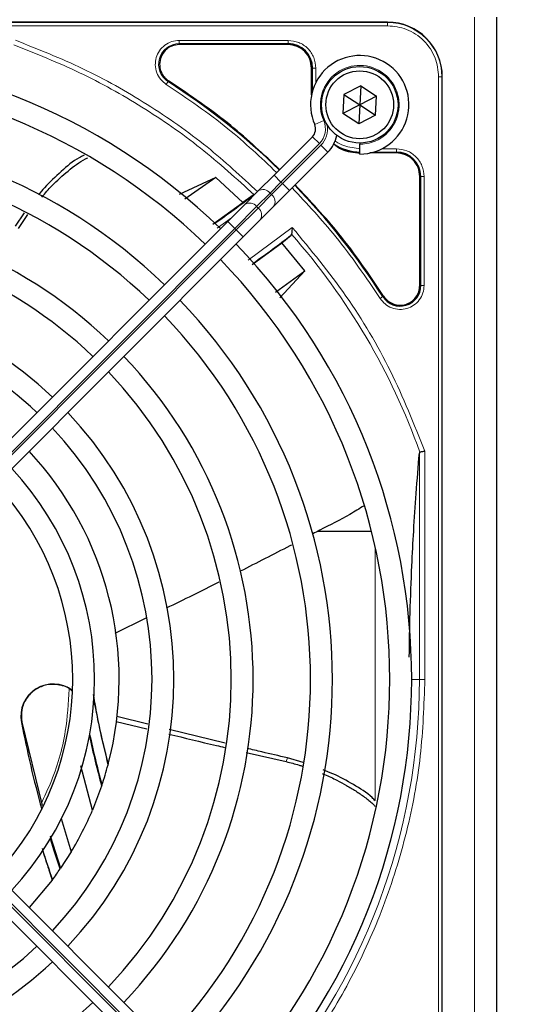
# Model space of a CAD drawing. Header units: millimetres. Extents: x 5 to 418, y 2 to 292.
# Tile 59 of 87: x 133.58 to 141.38, y 225.92 to 240.92. Entities that reach past the tile are written whole.
import ezdxf

# ---------------------------------------------------------------- set-up
doc = ezdxf.new("R2010")
doc.units = ezdxf.units.MM
doc.layers.add('SLD-0', color=7, linetype='Continuous')
doc.styles.add('SLDTEXTSTYLE0', font='TXT', dxfattribs={"width": 0.605})
doc.dimstyles.new('SLDDIMSTYLE1', dxfattribs={"dimtxt": 3.5, "dimasz": 3.302, "dimexe": 0, "dimexo": 0.0625, "dimgap": 0.875, "dimtad": 1, "dimdec": 0, "dimlfac": 6, "dimrnd": 1e-09, "dimzin": 12, "dimdsep": 46, "dimtxsty": 'SLDTEXTSTYLE0', "dimsah": 1, "dimcen": 0.09, "dimadec": 0, "dimazin": 3, "dimtfac": 1, "dimtofl": 0, "dimtmove": 0, "dimatfit": 3, "dimfxl": 1, "dimfrac": 2, "dimtolj": 1, "dimtzin": 12, "dimarcsym": 0})

# ---------------------------------------------------------------- blocks, each defined once
blk = doc.blocks.new('_D_2')
at = {"layer": 'SLD-0', "color": 7}
for p, q in [((147.348, 252.039), (157.337, 252.039)), ((156.337, 81.225), (156.337, 252.039)), ((131.17, 81.225), (157.337, 81.225))]:
    blk.add_line(p, q, dxfattribs=at)
for points in [[(156.337, 252.039), (155.829, 248.737), (156.845, 248.737)], [(156.337, 81.225), (156.845, 84.527), (155.829, 84.527)]]:
    blk.add_solid(points, dxfattribs=at)
at = {"layer": 'SLD-0', "color": 7, "insert": (151.826, 161.285), "char_height": 3.5, "attachment_point": 1, "rotation": 90, "style": 'SLDTEXTSTYLE0'}
blk.add_mtext('1025', dxfattribs=at)

msp = doc.modelspace()

# ---------------------------------------------------------------- linework, layer by layer
at = {"color": 7, "linetype": 'Continuous', "lineweight": 18}
for p, q in [((140.5151, 220.7887), (140.5151, 240.9554)), ((139.1901, 240.8751), (120.8401, 240.8751)), ((139.1901, 240.8253), (120.8401, 240.8253)), ((139.1901, 240.8804), (139.1901, 240.8751)), ((139.1901, 240.8253), (139.1901, 240.8751)), ((136.013, 240.5529), (137.6734, 240.5529)), ((136.013, 240.5379), (136.013, 240.5529)), ((136.0131, 240.6028), (137.6733, 240.6028)), ((137.6734, 240.5379), (137.6734, 240.5529)), ((138.0309, 240.1804), (138.0459, 240.1804)), ((138.0459, 240.1804), (138.0459, 239.835)), ((138.0958, 240.1804), (138.0958, 239.9607)), ((135.8517, 239.9868), (135.8436, 239.9741)), ((139.9682, 221.6971), (139.9682, 240.0471)), ((139.9682, 240.0471), (140.018, 240.0471)), ((140.018, 221.6971), (140.018, 240.0471)), ((140.018, 240.0471), (140.0234, 240.0471)), ((138.2156, 239.3811), (138.0782, 239.3209)), ((138.1495, 239.03), (137.5642, 238.4448)), ((137.5878, 238.4212), (138.173, 239.0065)), ((138.1495, 239.03), (138.0434, 239.1361)), ((138.2791, 238.9004), (138.173, 239.0065)), ((138.9779, 238.9029), (139.3234, 238.9029)), ((139.1036, 238.9528), (139.3233, 238.9528)), ((139.3234, 238.8879), (139.3234, 238.9029)), ((137.5642, 238.4448), (137.3976, 238.2781)), ((137.4211, 238.2546), (137.5878, 238.4212)), ((137.5642, 238.4448), (137.4582, 238.5509)), ((137.5642, 238.4448), (137.5878, 238.4212)), ((137.6939, 238.3152), (137.5878, 238.4212)), ((139.6809, 238.5304), (139.6959, 238.5304)), ((139.6959, 238.5304), (139.6959, 236.8701)), ((139.7458, 238.5304), (139.7458, 236.8701)), ((137.3976, 238.2781), (137.1922, 238.0728)), ((137.2158, 238.0492), (137.4211, 238.2546)), ((137.4211, 238.2546), (137.3976, 238.2781)), ((137.1922, 238.0728), (136.8589, 237.7394)), ((136.8824, 237.7159), (137.2158, 238.0492)), ((137.1922, 238.0728), (137.2158, 238.0492)), ((136.8083, 237.901), (136.5927, 237.7429)), ((136.8589, 237.7394), (136.7528, 237.8455)), ((136.8589, 237.7394), (131.2069, 232.0875)), ((131.2305, 232.0639), (136.8824, 237.7159)), ((136.8824, 237.7159), (136.8589, 237.7394)), ((136.9885, 237.6098), (136.8824, 237.7159)), ((137.0651, 237.2572), (137.7361, 237.7546)), ((139.6809, 236.8701), (139.6959, 236.8701)), ((139.1171, 236.7006), (139.1298, 236.7087)), ((139.6747, 234.3167), (139.6747, 230.8721)), ((139.7577, 234.3454), (139.7577, 230.8721)), ((139.0026, 229.0323), (139.0026, 232.8766)), ((139.5567, 230.8721), (139.6747, 230.8721)), ((139.7577, 230.8721), (139.6747, 230.8721)), ((133.6124, 230.2188), (133.6073, 230.2178)), ((131.2069, 229.6566), (136.8589, 224.0047)), ((136.8824, 224.0283), (131.2305, 229.6802)), ((137.6432, 229.6193), (137.6614, 229.6771))]:
    msp.add_line(p, q, dxfattribs=at)
at = {"color": 7, "linetype": 'Continuous', "lineweight": 25}
for p, q in [((140.8484, 240.9554), (140.8484, 220.7887)), ((120.8401, 240.8804), (139.1901, 240.8804)), ((139.1901, 240.8804), (130.7199, 240.8804)), ((137.6734, 240.5379), (136.013, 240.5379)), ((138.0309, 239.7755), (138.0309, 240.1804)), ((138.78, 239.9104), (138.5229, 239.7792)), ((138.78, 239.9104), (138.7651, 239.6221)), ((138.78, 239.9104), (139.0222, 239.7533)), ((140.0234, 221.6971), (140.0234, 240.0471)), ((138.5229, 239.7792), (138.5079, 239.4909)), ((138.5229, 239.7792), (138.7651, 239.6221)), ((139.0222, 239.7533), (138.7651, 239.6221)), ((139.0072, 239.465), (139.0222, 239.7533)), ((138.7651, 239.6221), (138.5079, 239.4909)), ((138.7651, 239.6221), (138.7501, 239.3338)), ((138.7651, 239.6221), (139.0072, 239.465)), ((138.7501, 239.3338), (138.5079, 239.4909)), ((139.0072, 239.465), (138.7501, 239.3338)), ((137.4582, 238.5509), (138.0434, 239.1361)), ((138.7651, 239.0387), (138.7651, 239.0221)), ((138.7651, 238.8721), (138.7651, 239.0221)), ((138.2791, 238.9004), (137.6939, 238.3152)), ((139.3234, 238.8879), (138.9185, 238.8879)), ((136.5689, 238.5129), (136.0128, 238.2545)), ((136.5689, 238.5129), (136.1006, 238.1823)), ((136.9843, 238.1361), (136.5689, 238.5129)), ((137.2165, 238.3092), (137.4582, 238.5509)), ((139.6809, 236.8701), (139.6809, 238.5304)), ((137.0111, 238.1038), (137.2165, 238.3092)), ((137.6939, 238.3152), (137.4522, 238.0735)), ((136.5255, 237.8066), (136.9843, 238.1361)), ((136.7528, 237.8455), (137.0111, 238.1038)), ((137.14, 238.2445), (136.9843, 238.1361)), ((133.651, 237.9748), (133.5144, 237.7749)), ((137.4522, 238.0735), (137.2468, 237.8681)), ((131.1008, 232.1936), (136.7528, 237.8455)), ((133.5637, 237.7397), (133.708, 237.9488)), ((137.2468, 237.8681), (136.9885, 237.6098)), ((136.9885, 237.6098), (131.3365, 231.9579)), ((137.1261, 237.1892), (137.5763, 237.5176)), ((137.5763, 237.5176), (137.7197, 237.6364)), ((137.9283, 237.0943), (137.5763, 237.5176)), ((137.7197, 237.6364), (137.7264, 237.6507)), ((137.4805, 236.7662), (137.9283, 237.0943)), ((137.5476, 236.6802), (137.9283, 237.0943)), ((138.9443, 233.1221), (138.1143, 233.1221)), ((135.5057, 231.8036), (135.0339, 231.5712)), ((133.6124, 230.2188), (133.9225, 228.9497)), ((135.0513, 230.2324), (135.5208, 230.1195)), ((135.5323, 230.1875), (135.0646, 230.3047)), ((140.0234, 221.6971), (140.0234, 230.1672)), ((136.715, 229.9014), (135.8599, 230.1068)), ((131.3365, 229.7863), (136.9885, 224.1343)), ((137.0344, 229.7598), (137.6432, 229.6193)), ((134.9317, 229.5843), (134.9275, 229.5685)), ((137.9013, 229.6067), (137.6614, 229.6771)), ((136.7528, 223.8986), (131.1008, 229.5506)), ((134.6915, 228.8816), (134.5141, 229.555)), ((134.8356, 229.2615), (134.8309, 229.2476)), ((134.8309, 229.2476), (134.6915, 228.8816)), ((134.2133, 228.7522), (134.3672, 228.2472)), ((134.0467, 228.4915), (134.205, 227.9953)), ((134.3672, 228.2472), (134.205, 227.9953)), ((134.205, 227.9953), (134.1992, 227.9869)), ((134.0744, 227.8137), (133.7248, 227.398)), ((134.0801, 227.8213), (134.0744, 227.8137))]:
    msp.add_line(p, q, dxfattribs=at)
at = {"color": 7, "linetype": 'Continuous', "lineweight": 25, "flags": 128}
msp.add_lwpolyline([(134.1992, 227.9869), (134.1084, 228.261), (134.0501, 228.4458)], dxfattribs=at)
at = {"color": 7, "linetype": 'Continuous', "lineweight": 25}
for radius in [0.5833, 0.5167]:
    msp.add_circle((138.7651, 239.6221), radius, dxfattribs=at)
for centre, radius, start, end in [((139.1901, 240.0471), 0.8333, 360, 90), ((137.6734, 240.1804), 0.3725, 360, 90), ((130.0151, 230.8721), 9.5417, 46.00085, 133.99915), ((138.7651, 239.6221), 0.75, 270, 203.67631), ((130.0151, 230.8721), 9.2083, 46.03708, 90), ((130.0151, 230.8721), 10.8083, 45.88355, 57.36633), ((137.9255, 239.254), 0.1667, 315, 23.67631), ((130.0151, 230.8721), 8.3333, 46.14599, 133.85401), ((137.9255, 239.254), 0.5, 315, 348.57951), ((138.7734, 239.6304), 0.7275, 236.32672, 270), ((130.0151, 230.8721), 8, 46.19375, 90), ((139.3234, 238.5304), 0.3725, 360, 90), ((130.0151, 230.8721), 10.8083, 32.63367, 44.11645), ((127.5208, 250.8301), 15.8406, 304.77699, 307.39093), ((130.0151, 230.8721), 7.125, 46.34037, 133.65963), ((130.0151, 230.8721), 6.7917, 46.40617, 90), ((127.5208, 250.8301), 16.676, 305.2521, 307.70462), ((130.0151, 230.8721), 9.5417, 316.00085, 43.99915), ((130.0151, 230.8721), 9.2083, 316.03708, 43.96292), ((130.0151, 230.8721), 5.9167, 46.61418, 133.38582), ((139.3817, 236.8701), 0.3142, 212.63367, 0), ((130.0151, 230.8721), 8.3333, 316.14599, 43.85401), ((130.0151, 230.8721), 5.5833, 46.71058, 90), ((130.0151, 230.8721), 8, 316.19375, 43.80625), ((130.0151, 230.8721), 7.125, 316.34037, 43.65963), ((130.0151, 230.8721), 6.7917, 316.40617, 43.59383), ((130.0151, 230.8721), 5.9167, 316.61418, 43.38582), ((130.0151, 230.8721), 5.5833, 316.71058, 43.34451), ((130.0151, 230.8721), 5.0825, 345.32235, 43.12079), ((130.0151, 230.8721), 4.7083, 317.02859, 42.97141), ((130.0151, 230.8721), 4.375, 317.18322, 42.81678), ((134.0893, 230.3106), 0.4909, 52.71206, 190.88967), ((149.9731, 233.3663), 15.5175, 190.44251, 194.16656), ((149.9731, 233.3663), 16.6659, 190.88967, 195.56108), ((149.9731, 233.3663), 15.6923, 192.34899, 195.21644), ((149.9731, 233.3663), 15.6841, 192.27781, 195.17181), ((130.0151, 230.8721), 5.0825, 341.52584, 345.13904), ((130.0151, 230.8721), 5.0825, 328.90506, 336.94357), ((149.9731, 233.3663), 16.8325, 197.65463, 199.2337), ((130.0151, 230.8721), 5.0825, 323.11197, 325.41226), ((130.0151, 230.8721), 5.5833, 226.71058, 313.28942), ((130.0151, 230.8721), 5.9167, 270, 313.38582), ((130.0151, 230.8721), 6.7917, 226.40617, 313.59383)]:
    msp.add_arc(centre, radius, start, end, dxfattribs=at)
at = {"color": 7, "linetype": 'Continuous', "lineweight": 18}
for centre, radius, start, end in [((139.1901, 240.0471), 0.828, 0, 90), ((136.013, 240.2387), 0.3142, 90, 237.36633), ((138.7651, 239.6221), 0.6, 270, 203.67631), ((137.9255, 239.254), 0.3167, 315, 23.67631), ((137.9255, 239.254), 0.35, 315, 9.63707), ((137.2906, 238.1977), 0.1339, 36.95053, 123.57825), ((137.3406, 238.1476), 0.1339, 326.42175, 53.04947), ((137.0852, 237.9923), 0.1339, 36.95053, 123.57825), ((137.1353, 237.9422), 0.1339, 326.42175, 53.04947), ((130.0151, 230.8721), 10.2672, 19.69498, 41.31692), ((130.0151, 230.8721), 9.6597, 318.54968, 360)]:
    msp.add_arc(centre, radius, start, end, dxfattribs=at)
for points, knots in [([(139.9682, 240.0471), (139.9578, 240.145), (139.9419, 240.2955), (139.8448, 240.4767), (139.7444, 240.6014), (139.6197, 240.7018), (139.4385, 240.7989), (139.2879, 240.8149), (139.1901, 240.8253)], [0, 0, 0, 0, 0.2394568, 0.3683607, 0.5, 0.6316393, 0.7605432, 1, 1, 1, 1]), ([(133.492, 240.5326), (133.8294, 240.3995), (134.5044, 240.1332), (135.4546, 239.5994), (136.3523, 238.9814), (136.8887, 238.4927), (137.1569, 238.2483)], [0, 0, 0, 0, 0.25, 0.5, 0.75, 1, 1, 1, 1]), ([(133.5174, 240.6043), (133.8632, 240.4678), (134.5568, 240.1938), (135.5324, 239.6412), (136.4312, 239.017), (136.9589, 238.5292), (137.2121, 238.2952)], [0, 0, 0, 0, 0.253873, 0.5092361, 0.7645992, 1, 1, 1, 1]), ([(135.8167, 239.9321), (135.7866, 239.9555), (135.7248, 240.0035), (135.6661, 240.1091), (135.6428, 240.2261), (135.6579, 240.3427), (135.708, 240.449), (135.7907, 240.535), (135.8971, 240.5923), (135.9751, 240.5994), (136.0131, 240.6028)], [0, 0, 0, 0, 0.1217127, 0.2499999, 0.378287, 0.4999997, 0.6217125, 0.7499999, 0.8782872, 1, 1, 1, 1]), ([(137.6733, 240.6028), (137.7287, 240.5965), (137.8394, 240.5838), (137.9791, 240.4861), (138.0768, 240.3465), (138.0895, 240.2357), (138.0958, 240.1804)], [0, 0, 0, 0, 0.2499997, 0.4999995, 0.7499997, 1, 1, 1, 1]), ([(135.8167, 239.9321), (135.8202, 239.9374), (135.827, 239.9481), (135.8357, 239.9617), (135.842, 239.9715), (135.8431, 239.9733), (135.8436, 239.9741)], [0, 0, 0, 0, 0.25, 0.5, 0.75, 1, 1, 1, 1]), ([(137.4982, 238.5909), (137.256, 238.8193), (136.7329, 239.3127), (136.1369, 239.7156), (135.8167, 239.9321)], [0, 0, 0, 0, 0.4628256, 1, 1, 1, 1]), ([(138.39, 239.0735), (138.3942, 239.0701), (138.4335, 239.0376), (138.559, 238.9782), (138.6889, 238.9628), (138.7734, 238.9528)], [0, 0, 0, 0, 0.039961, 0.3759161, 1, 1, 1, 1]), ([(139.3233, 238.9528), (139.3786, 238.9465), (139.4894, 238.9338), (139.6291, 238.8361), (139.7268, 238.6965), (139.7395, 238.5857), (139.7458, 238.5304)], [0, 0, 0, 0, 0.2499998, 0.4999995, 0.7499998, 1, 1, 1, 1]), ([(139.7458, 238.5304), (139.7395, 238.5304), (139.7268, 238.5304), (139.7107, 238.5304), (139.699, 238.5304), (139.6969, 238.5304), (139.6959, 238.5304)], [0, 0, 0, 0, 0.2499974, 0.4999983, 0.7499991, 1, 1, 1, 1]), ([(139.0751, 236.6738), (138.8586, 236.9939), (138.4557, 237.5899), (137.9622, 238.113), (137.7339, 238.3552)], [0, 0, 0, 0, 0.5371744, 1, 1, 1, 1]), ([(137.7361, 237.7546), (138.018, 237.4128), (138.5821, 236.7288), (139.2634, 235.5798), (139.593, 234.7568), (139.7577, 234.3454)], [0, 0, 0, 0, 0.33321248, 0.66677731, 1, 1, 1, 1]), ([(139.7458, 236.8701), (139.7424, 236.8321), (139.7352, 236.7541), (139.678, 236.6477), (139.592, 236.565), (139.4857, 236.5149), (139.3691, 236.4998), (139.2521, 236.5231), (139.1465, 236.5818), (139.0985, 236.6436), (139.0751, 236.6738)], [0, 0, 0, 0, 0.1217126, 0.25, 0.3782874, 0.5, 0.6217126, 0.75, 0.8782874, 1, 1, 1, 1]), ([(139.1171, 236.7006), (139.1163, 236.7001), (139.1145, 236.699), (139.1047, 236.6927), (139.0911, 236.684), (139.0804, 236.6772), (139.0751, 236.6738)], [0, 0, 0, 0, 0.25, 0.5, 0.75, 1, 1, 1, 1]), ([(139.7577, 230.8721), (139.7443, 230.4827), (139.7172, 229.7003), (139.4973, 228.5392), (139.1469, 227.4055), (138.6567, 226.3249), (138.0507, 225.3103), (137.5518, 224.7071), (137.3034, 224.4068)], [0, 0, 0, 0, 0.1652331, 0.3319994, 0.5, 0.6679894, 0.8347613, 1, 1, 1, 1]), ([(133.9129, 228.9889), (133.9581, 229.0843), (134.1228, 229.4325), (134.2932, 230.0157), (134.3222, 230.5097), (134.3348, 230.724)], [0, 0, 0, 0, 0.1759731, 0.6425035, 1, 1, 1, 1])]:
    msp.add_open_spline(points, degree=3, knots=knots, dxfattribs=at)
at = {"color": 7, "linetype": 'Continuous', "lineweight": 25}
for points in [[(136.013, 240.5379), (135.9738, 240.5334), (135.8954, 240.5244), (135.7965, 240.4552), (135.7273, 240.3564), (135.7183, 240.2779), (135.7138, 240.2387)], [(138.0309, 240.1804), (138.0255, 240.2272), (138.0148, 240.3209), (137.9321, 240.4391), (137.8139, 240.5218), (137.7202, 240.5326), (137.6734, 240.5379)], [(135.7138, 240.2387), (135.7157, 240.2138), (135.7193, 240.1638), (135.7482, 240.0938), (135.7915, 240.0317), (135.8316, 240.0018), (135.8517, 239.9868)], [(139.6809, 238.5304), (139.6755, 238.5772), (139.6648, 238.6709), (139.5821, 238.7891), (139.4639, 238.8718), (139.3702, 238.8826), (139.3234, 238.8879)], [(139.1298, 236.7087), (139.1496, 236.6833), (139.1892, 236.6326), (139.2753, 236.5852), (139.3705, 236.5658), (139.4672, 236.5779), (139.5553, 236.6199), (139.625, 236.6875), (139.6719, 236.7739), (139.6779, 236.838), (139.6809, 236.8701)]]:
    msp.add_open_spline(points, degree=3, dxfattribs=at)
at = {"color": 7, "linetype": 'Continuous', "lineweight": 18}
for points in [[(136.0131, 240.6028), (136.0131, 240.5965), (136.0131, 240.5838), (136.0131, 240.5677), (136.013, 240.556), (136.013, 240.5539), (136.013, 240.5529)], [(137.6733, 240.6028), (137.6733, 240.5965), (137.6733, 240.5838), (137.6733, 240.5677), (137.6734, 240.556), (137.6734, 240.5539), (137.6734, 240.5529)], [(138.0958, 240.1804), (138.0895, 240.1804), (138.0768, 240.1804), (138.0607, 240.1804), (138.049, 240.1804), (138.0469, 240.1804), (138.0459, 240.1804)], [(139.3233, 238.9528), (139.3233, 238.9465), (139.3233, 238.9338), (139.3233, 238.9177), (139.3234, 238.906), (139.3234, 238.9039), (139.3234, 238.9029)], [(139.7458, 236.8701), (139.7395, 236.8701), (139.7268, 236.8701), (139.7107, 236.8701), (139.699, 236.8701), (139.6969, 236.8701), (139.6959, 236.8701)]]:
    msp.add_open_spline(points, degree=3, dxfattribs=at)
at = {"color": 7, "linetype": 'Continuous', "lineweight": 25}
for points, knots in [([(137.5441, 238.6368), (137.3011, 238.866), (136.7745, 239.3627), (136.1747, 239.7684), (135.8517, 239.9868)], [0, 0, 0, 0, 0.4615059, 1, 1, 1, 1]), ([(138.364, 239.0281), (138.4045, 238.9971), (138.5228, 238.9065), (138.6739, 238.8953), (138.7734, 238.8879)], [0, 0, 0, 0, 0.3420799, 1, 1, 1, 1]), ([(134.5632, 238.8534), (134.538, 238.8416), (134.4138, 238.7835), (134.2122, 238.608), (134.0049, 238.4164), (133.897, 238.2861), (133.8667, 238.2494)], [0, 0, 0, 0, 0.0959942, 0.4735198, 0.8517911, 1, 1, 1, 1]), ([(133.9198, 238.2171), (133.9696, 238.2755), (134.0932, 238.4202), (134.3157, 238.6157), (134.5017, 238.7604), (134.6097, 238.8106), (134.6224, 238.8165)], [0, 0, 0, 0, 0.2407533, 0.5970669, 0.9525618, 1, 1, 1, 1]), ([(139.1298, 236.7087), (138.9113, 237.0317), (138.5057, 237.6315), (138.009, 238.1581), (137.7798, 238.4011)], [0, 0, 0, 0, 0.5384941, 1, 1, 1, 1]), ([(137.7361, 237.7546), (137.7348, 237.7412), (137.7326, 237.7187), (137.7302, 237.6889), (137.7279, 237.6662), (137.7269, 237.6556), (137.7264, 237.6507)], [0, 0, 0, 0, 0.336126, 0.560864, 0.79606, 1, 1, 1, 1]), ([(139.5207, 231.2117), (139.5241, 231.4379), (139.5313, 231.9189), (139.5563, 232.5591), (139.5884, 233.1613), (139.6268, 233.7383), (139.658, 234.1147), (139.6747, 234.3167)], [0, 0, 0, 0, 0.1908903, 0.4060411, 0.5762921, 0.77266, 1, 1, 1, 1]), ([(139.6816, 234.3322), (139.6807, 234.3319), (139.6789, 234.3312), (139.6761, 234.3266), (139.6753, 234.3208), (139.6747, 234.3167)], [0, 0, 0, 0, 0.2155213, 0.4481091, 1, 1, 1, 1]), ([(139.7577, 234.3454), (139.7484, 234.3438), (139.7323, 234.3411), (139.7104, 234.3372), (139.6929, 234.3342), (139.6853, 234.3329), (139.6816, 234.3322)], [0, 0, 0, 0, 0.2931583, 0.502984, 0.7624143, 1, 1, 1, 1]), ([(138.8313, 233.517), (138.7594, 233.4718), (138.5417, 233.3352), (138.273, 233.2054), (138.0842, 233.1065), (138.0476, 233.0873)], [0, 0, 0, 0, 0.2845254, 0.8613524, 1, 1, 1, 1]), ([(137.7226, 232.9178), (137.715, 232.9139), (137.4562, 232.7789), (137.1959, 232.6466), (136.9433, 232.5182)], [0, 0, 0, 0, 0.0292627, 1, 1, 1, 1]), ([(136.6192, 232.3521), (136.6181, 232.3515), (136.3522, 232.2152), (136.0832, 232.0853), (135.8153, 231.9561)], [0, 0, 0, 0, 0.0044868, 1, 1, 1, 1]), ([(134.3837, 230.6903), (134.3766, 230.698), (134.326, 230.7518), (134.1867, 230.7955), (133.996, 230.8007), (133.8147, 230.7263), (133.6777, 230.5902), (133.5979, 230.4102), (133.6076, 230.2826), (133.6124, 230.2188)], [0, 0, 0, 0, 0.0268878, 0.1890732, 0.3512585, 0.5134439, 0.6756293, 0.8378146, 1, 1, 1, 1]), ([(134.7014, 230.6422), (134.7232, 230.5149), (134.7701, 230.2405), (134.8431, 229.9242), (134.8932, 229.7219), (134.9147, 229.6402), (134.9282, 229.5924), (134.9305, 229.5869), (134.9317, 229.5843)], [0, 0, 0, 0, 0.3077736, 0.6634897, 0.7758128, 0.8710995, 0.9379337, 1, 1, 1, 1]), ([(135.8544, 230.0393), (136.0959, 229.9802), (136.3783, 229.9111), (136.6616, 229.8459), (136.7025, 229.8365)], [0, 0, 0, 0, 0.8555, 1, 1, 1, 1]), ([(137.6614, 229.6771), (137.5324, 229.7068), (137.3276, 229.7539), (137.1234, 229.8032), (137.0478, 229.8215)], [0, 0, 0, 0, 0.62975427, 1, 1, 1, 1]), ([(137.6432, 229.6193), (137.7098, 229.6035), (137.7928, 229.5838), (137.8729, 229.5565), (137.8887, 229.5511)], [0, 0, 0, 0, 0.8030517, 1, 1, 1, 1]), ([(138.1971, 229.4375), (138.2078, 229.4332), (138.2834, 229.4033), (138.4057, 229.3437), (138.5639, 229.2596), (138.7056, 229.1741), (138.84, 229.0799), (138.9412, 229.0032), (138.9885, 228.9519), (138.9996, 228.9398)], [0, 0, 0, 0, 0.0353019, 0.2489503, 0.4211146, 0.5939284, 0.7692474, 0.9457685, 1, 1, 1, 1]), ([(139.0026, 229.0217), (138.9863, 229.039), (138.8951, 229.1361), (138.6691, 229.271), (138.4179, 229.4114), (138.2553, 229.4756), (138.2057, 229.4952)], [0, 0, 0, 0, 0.0815877, 0.457814, 0.8347833, 1, 1, 1, 1]), ([(133.9223, 228.2967), (133.9402, 228.2397), (133.9794, 228.1151), (134.0315, 227.9548), (134.0617, 227.8601), (134.0732, 227.8214), (134.074, 227.8163), (134.0744, 227.8137)], [0, 0, 0, 0, 0.2434751, 0.5331783, 0.7783289, 0.889965, 1, 1, 1, 1])]:
    msp.add_open_spline(points, degree=3, knots=knots, dxfattribs=at)

# ---------------------------------------------------------------- dimensions: what is measured, and where the dimension line sits
at = {"layer": 'SLD-0', "color": 7}
dim = msp.add_linear_dim(base=(156.3373, 252.0387), p1=(131.1702, 81.2249), p2=(147.3484, 252.0387), angle=90, dimstyle='SLDDIMSTYLE1', dxfattribs=at)
dim.commit()
dim.dimension.update_dxf_attribs({"geometry": '_D_2', "text_midpoint": (156.3373, 166.6318), "dimtype": 160})

doc.saveas('drawing.dxf')
